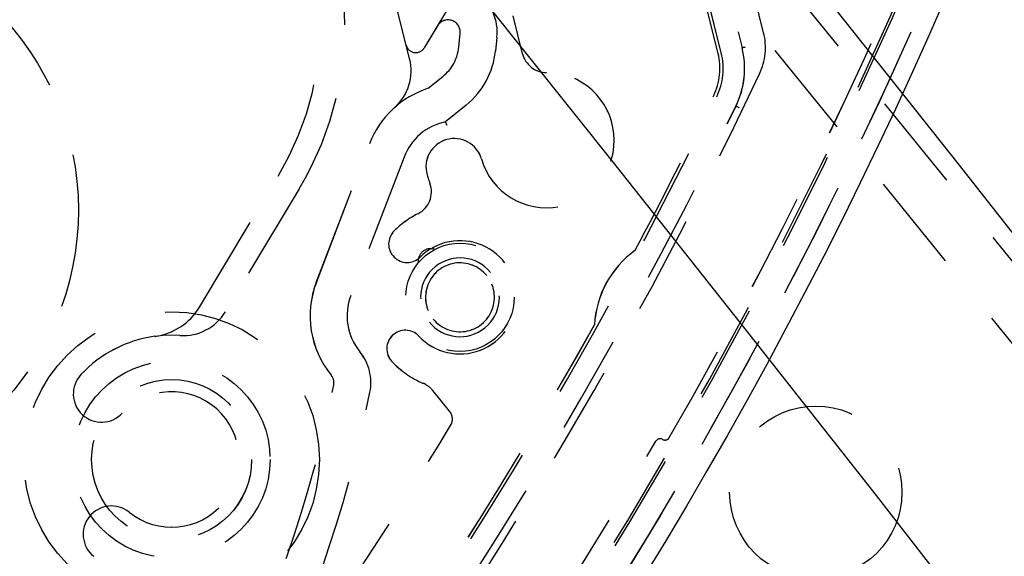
# Model space of a CAD drawing. Extents: x -7591 to -2491, y 6498 to 10061.
# Tile 115 of 125: x -3450 to -3410, y 8411 to 8433. Entities that reach past the tile are written whole.
import ezdxf

# ---------------------------------------------------------------- set-up
doc = ezdxf.new("R2010")
doc.units = 0
doc.header["$MEASUREMENT"] = 0
doc.linetypes.add('HIDDEN', pattern=[7, 4, -3])
doc.layers.get('0').update_dxf_attribs({"linetype": 'CONTINUOUS'})
doc.layers.add('LE_HIDDEN', color=7, linetype='CONTINUOUS')

msp = doc.modelspace()

# ---------------------------------------------------------------- linework, layer by layer
for points in [[(-3319.187, 8334.814, 0.111006), (-4057.655, 9007.303, 0.000315), (-4060.148, 9008.72, 0.005079), (-4100.612, 9031.15, 0.000315), (-4103.135, 9032.513, 0.252871), (-6267.968, 9031.15, 0.005079), (-6308.432, 9008.72, 0.111325), (-7049.393, 8334.814)], [(-3406.834, 8448.295, -0.288392), (-3562.097, 8322.565, -0.257807), (-3566.129, 8324.201), (-3580.399, 8341.823, -0.257806), (-3581.161, 8346.107, -0.288392), (-3425.898, 8471.837, -0.257808), (-3421.866, 8470.201), (-3407.596, 8452.579, -0.257806), (-3406.834, 8448.295)]]:
    msp.add_lwpolyline(points, format="xyb")
for radius, start, end in [(2396.874, 31.73211, 148.26789), (2391.874, 31.73211, 148.26789), (2372, 31.75, 148.25), (2370, 31.798351, 148.201649), (2345, 32.749986, 147.249993), (2266.165, 35.008825, 144.991175), (2258.065, 35.008857, 144.991143), (2247.115, 35.0089, 144.9911)]:
    msp.add_arc((-5184.29, 7028.429), radius, start, end)
at = {"layer": 'LE_HIDDEN', "color": 1, "linetype": 'HIDDEN'}
for p, q in [((-3399.031, 8410.408), (-3461.334, 8487.345)), ((-3421.412, 8431.901), (-3424.914, 8445.949)), ((-3421.411, 8431.901), (-3424.914, 8445.949)), ((-3419.689, 8432.722), (-3420.272, 8435.059)), ((-3419.689, 8432.722), (-3420.272, 8435.059)), ((-3421.538, 8431.869), (-3422.213, 8434.575)), ((-3421.538, 8431.869), (-3422.212, 8434.575)), ((-3432.578, 8433.605), (-3433.478, 8432.106)), ((-3432.577, 8433.605), (-3433.478, 8432.106)), ((-3429.484, 8431.864), (-3429.867, 8433.401)), ((-3429.483, 8431.864), (-3429.867, 8433.401)), ((-3432.075, 8432.129), (-3432.016, 8432.689)), ((-3432.075, 8432.129), (-3432.016, 8432.689)), ((-3434.07, 8431.659), (-3434.209, 8432.216)), ((-3434.07, 8431.659), (-3434.209, 8432.216)), ((-3434.299, 8427.671), (-3436.46, 8422.04)), ((-3434.298, 8427.671), (-3436.46, 8422.04)), ((-3442.608, 8421.575), (-3439.414, 8426.891)), ((-3442.608, 8421.575), (-3439.414, 8426.891)), ((-3438.557, 8426.376), (-3441.556, 8421.385)), ((-3438.557, 8426.376), (-3441.556, 8421.385)), ((-3432.445, 8417.338), (-3433.13, 8418.184)), ((-3432.445, 8417.338), (-3433.13, 8418.184))]:
    msp.add_line(p, q, dxfattribs=at)
for points in [[(-5182.29, 9290.46), (-5182.29, 9371.428, -0.254675), (-3214.819, 8297.613), (-3480.587, 8126.665, 0.078205), (-3900.248, 8596.856), (-3840.141, 8670.423, 0.172955), (-5182.29, 9150.428), (-5182.29, 9191.396), (-5164.29, 9191.396), (-5164.29, 9193.396), (-5184.29, 9193.429), (-5204.29, 9193.396), (-5204.29, 9191.396), (-5186.29, 9191.396), (-5186.29, 9150.428, 0.172955), (-6528.439, 8670.424)], [(-3580.34, 8342.484, -0.26714), (-3580.755, 8345.079, -0.291142), (-3424.762, 8471.251)], [(-3480.664, 8450.116, -0.04931), (-3446.952, 8462.02, -0.175441), (-3444.583, 8461.767), (-3431.4, 8455.337, -0.094659), (-3424.116, 8446.342), (-3420.568, 8432.111, -0.175441), (-3420.813, 8429.741, -0.04931), (-3439.466, 8399.241)], [(-3480.663, 8450.116, -0.04931), (-3446.952, 8462.02, -0.175441), (-3444.582, 8461.767), (-3431.399, 8455.337, -0.094659), (-3424.116, 8446.342), (-3420.567, 8432.111, -0.175441), (-3420.812, 8429.741, -0.04931), (-3439.466, 8399.241)], [(-3408.377, 8451.33, -0.257807), (-3408.088, 8449.707), (-3408.389, 8448.826, -0.288476), (-3562.352, 8324.19), (-3563.22, 8324.086, -0.257723), (-3564.747, 8324.706), (-3579.617, 8343.069)], [(-3408.377, 8451.33, -0.257807), (-3408.088, 8449.707), (-3408.389, 8448.826, -0.288476), (-3562.351, 8324.19), (-3563.22, 8324.086, -0.257723), (-3564.747, 8324.706), (-3579.617, 8343.069)], [(-3432.942, 8432.999), (-3433.478, 8432.106, -0.668179), (-3434.209, 8432.216), (-3436.677, 8442.113, -0.668178), (-3436.083, 8442.552), (-3435.194, 8442.018)], [(-3432.941, 8432.999), (-3433.478, 8432.106, -0.668179), (-3434.209, 8432.216), (-3436.676, 8442.113, -0.668178), (-3436.082, 8442.552), (-3435.193, 8442.018)], [(-3433.941, 8437.34), (-3433.257, 8434.598, -0.564848), (-3430.524, 8432.533), (-3430.583, 8431.972, -0.198912), (-3431.772, 8429.782), (-3432.616, 8429.099)], [(-3433.941, 8437.34), (-3433.257, 8434.598, -0.564848), (-3430.524, 8432.533), (-3430.583, 8431.972, -0.198912), (-3431.772, 8429.782), (-3432.616, 8429.099)], [(-3419.689, 8432.722, -0.173187), (-3419.855, 8431.048, -0.053212), (-3439.977, 8398.075, -0.351559), (-3440.585, 8397.926)], [(-3419.689, 8432.722, -0.173187), (-3419.855, 8431.048, -0.053212), (-3439.977, 8398.075, -0.351559), (-3440.584, 8397.926)], [(-3437.258, 8418.814, -0.268832), (-3437.861, 8422.577), (-3435.699, 8428.208, -0.22718), (-3433.313, 8430.464), (-3432.716, 8430.948)], [(-3437.258, 8418.814, -0.268832), (-3437.86, 8422.577), (-3435.699, 8428.208, -0.22718), (-3433.313, 8430.464), (-3432.716, 8430.948)], [(-3433.269, 8420.964, -1), (-3430.782, 8422.977, -0.999999), (-3433.269, 8420.964)], [(-3433.269, 8420.964, -1), (-3430.782, 8422.977, -0.999999), (-3433.269, 8420.964)], [(-3433.114, 8421.089, -1.000002), (-3430.938, 8422.852, -1.000001), (-3433.114, 8421.089)], [(-3433.113, 8421.089, -1.000002), (-3430.937, 8422.852, -1.000001), (-3433.113, 8421.089)], [(-3436.096, 8419.762, -0.223163), (-3435.683, 8418.112, -0.07165), (-3440.544, 8404.255, -0.226784), (-3441.923, 8403.219)], [(-3436.095, 8419.762, -0.223163), (-3435.683, 8418.112, -0.07165), (-3440.543, 8404.255, -0.226784), (-3441.923, 8403.219)], [(-3432.445, 8417.338, -0.316285), (-3432.406, 8416.764, -0.022123), (-3441.136, 8403.694, -0.206042), (-3441.477, 8403.494)], [(-3432.445, 8417.338, -0.316285), (-3432.406, 8416.764, -0.022123), (-3441.136, 8403.694, -0.206042), (-3441.477, 8403.494)]]:
    msp.add_lwpolyline(points, format="xyb", dxfattribs=at)
for points in [[(-3630.378, 8351.099), (-3463.292, 8486.403), (-3400.36, 8408.688), (-3567.446, 8273.384), (-3632.266, 8353.43), (-3554.552, 8416.362), (-3552.664, 8414.031)], [(-3420.568, 8432.111), (-3420.565, 8432.112), (-3420.556, 8432.114), (-3420.543, 8432.117), (-3420.525, 8432.122), (-3420.503, 8432.127), (-3420.478, 8432.133), (-3420.45, 8432.14), (-3420.422, 8432.147)], [(-3420.567, 8432.111), (-3420.564, 8432.112), (-3420.556, 8432.114), (-3420.543, 8432.117), (-3420.525, 8432.122), (-3420.503, 8432.127), (-3420.477, 8432.133), (-3420.45, 8432.14), (-3420.422, 8432.147)], [(-3420.813, 8429.741), (-3420.81, 8429.739), (-3420.802, 8429.736), (-3420.79, 8429.73), (-3420.773, 8429.722), (-3420.753, 8429.712), (-3420.729, 8429.7), (-3420.704, 8429.688), (-3420.678, 8429.675)], [(-3420.812, 8429.741), (-3420.81, 8429.739), (-3420.802, 8429.736), (-3420.79, 8429.73), (-3420.773, 8429.722), (-3420.752, 8429.712), (-3420.729, 8429.7), (-3420.704, 8429.688), (-3420.677, 8429.675)], [(-3443.403, 8420.419), (-3443.961, 8420.426), (-3444.416, 8420.385)], [(-3443.403, 8420.419), (-3443.961, 8420.426), (-3444.416, 8420.385)]]:
    msp.add_lwpolyline(points, dxfattribs=at)
for centre, radius in [((-3459.026, 8425.519), 11.5), ((-3459.026, 8425.519), 11.5), ((-3432.026, 8421.97), 2.2), ((-3432.025, 8421.97), 2.2), ((-3443.739, 8415.381), 6), ((-3443.739, 8415.381), 4), ((-3443.739, 8415.381), 3.25), ((-3443.738, 8415.381), 3.25), ((-3417.571, 8414.052), 3.5)]:
    msp.add_circle(centre, radius, dxfattribs=at)
for centre, radius, start, end in [((-5184.29, 7028.429), 2343, 32.798895, 89.951085), ((-5184.29, 7028.429), 2341, 33.798936, 50.781029), ((-5184.29, 7028.429), 2341, 33.798936, 50.781029), ((-5184.291, 7028.429), 2345, 34.270151, 50.309805), ((-3403.6, 8285.569), 186.884, 96.82583, 161.19215), ((-3403.6, 8285.569), 185.953, 96.82583, 161.19215), ((-3403.6, 8285.569), 185.953, 96.82583, 161.19215), ((-3403.6, 8285.569), 185.849, 96.82583, 161.19215), ((-3403.6, 8285.569), 185.849, 96.82583, 161.19215), ((-3584.394, 8508.832), 186.884, -83.43195, -18.50205), ((-3584.394, 8508.832), 185.849, -83.19221, -18.82589), ((-3584.394, 8508.832), 185.849, -83.19221, -18.82589), ((-3584.394, 8508.832), 186.884, -83.19221, -18.82589), ((-3449.7, 8433.071), 13, -31, 109), ((-3449.7, 8433.071), 13, -31, 109), ((-3449.7, 8433.071), 12, -31, 109), ((-3449.7, 8433.071), 12, -31, 109), ((-3584.396, 8508.832), 185.6, -29.91447, -20.40055), ((-3584.395, 8508.832), 185.6, -29.91447, -20.40055), ((-3432.513, 8432.742), 0.5, -6.0001, 149), ((-3432.513, 8432.742), 0.5, -6.0001, 149), ((-3433.821, 8432.312), 1.756, -51, -6), ((-3433.821, 8432.312), 1.756, -51, -6), ((-3428.513, 8432.106), 1, -166, -89.9559), ((-3428.513, 8432.106), 1, -166, -89.9559), ((-3423.964, 8431.264), 2.5, -25.8035, 14), ((-3423.963, 8431.264), 2.5, -25.8035, 14), ((-3423.964, 8431.264), 2.63, -25.804, 14), ((-3423.963, 8431.264), 2.63, -25.804, 14), ((-3436.011, 8431.176), 2, -48.2826, 14), ((-3436.011, 8431.176), 2, -48.2826, 14), ((-3428.51, 8428.356), 2.75, -163.8502, 90.0441), ((-3428.51, 8428.356), 2.75, -163.8502, 90.0441), ((-3584.397, 8508.833), 180.831, -36.75551, -25.80349), ((-3584.396, 8508.833), 180.831, -36.75551, -25.80349), ((-3584.391, 8508.83), 180.694, -28.04231, -25.80349), ((-3584.39, 8508.83), 180.694, -28.04231, -25.80349), ((-3432.151, 8426.846), 2.3, 101.6505, 159), ((-3432.151, 8426.846), 2.3, 101.6505, 159), ((-3448.185, 8421.724), 17.227, 24.8331, 25.3471), ((-3448.184, 8421.724), 17.227, 24.8331, 25.3471), ((-3432.257, 8427.271), 1.15, 16.1498, -163.8504), ((-3432.256, 8427.271), 1.15, 16.1498, -163.8504), ((-3434.185, 8426.257), 1, -63.2644, 20.2924), ((-3434.185, 8426.257), 1, -63.2644, 20.2924), ((-3428.51, 8428.355), 5.05, -163.8504, -159.7076), ((-3428.51, 8428.355), 5.05, -163.8504, -159.7076), ((-3432.026, 8421.97), 3.8, 116.7356, 134.7648), ((-3432.025, 8421.97), 3.8, 116.7356, 134.7648), ((-3434.173, 8424.136), 0.75, 134.7648, -45.2352), ((-3434.173, 8424.136), 0.75, 134.7648, -45.2352), ((-3432.026, 8421.97), 2.3, -136.7649, 134.7648), ((-3432.025, 8421.97), 2.3, -136.7649, 134.7648), ((-3433.221, 8423.447), 0.5, 70.0498, -172.0499), ((-3433.221, 8423.447), 0.5, 70.0498, -172.0499), ((-3422.568, 8420.638), 4, 125.8395, 176.981), ((-3422.567, 8420.638), 4, 125.8395, 176.981), ((-3434.313, 8421.215), 2.3, 159, -140.8113), ((-3434.313, 8421.215), 2.3, 159, -140.8113), ((-3444.751, 8422.862), 2.5, -82.2912, -31), ((-3444.751, 8422.862), 2.5, -82.2912, -31), ((-3443.27, 8422.415), 2, -93.8096, -31), ((-3443.27, 8422.415), 2, -93.8096, -31), ((-3584.397, 8508.833), 180.701, -36.75563, -29.13718), ((-3584.396, 8508.833), 180.701, -36.75563, -29.13718), ((-3434.248, 8419.881), 0.75, 43.2351, -136.765), ((-3434.247, 8419.881), 0.75, 43.2351, -136.765), ((-3443.739, 8415.381), 5.05, 97.7088, 136.8501), ((-3443.738, 8415.381), 5.05, 97.7088, 136.8501), ((-3432.026, 8421.97), 3.8, -136.765, -113.0836), ((-3432.025, 8421.97), 3.8, -136.765, -113.0836), ((-3446.584, 8418.048), 1.15, 136.8501, -43.1499), ((-3446.584, 8418.048), 1.15, 136.8501, -43.1499), ((-3437.646, 8418.498), 0.5, -11.1319, 39.1887), ((-3437.645, 8418.498), 0.5, -11.1319, 39.1887), ((-3486.214, 8428.055), 50, -27.5247, -11.1318), ((-3486.214, 8428.055), 50, -27.5247, -11.1318), ((-3433.908, 8417.555), 1, 39, 66.9164), ((-3433.907, 8417.555), 1, 39, 66.9164), ((-3443.739, 8415.381), 2.75, -128.8502, 136.8501), ((-3443.738, 8415.381), 2.75, -128.8502, 136.8501), ((-3423.896, 8416.026), 0.2, 60.0237, 149.9619), ((-3423.896, 8416.026), 0.2, 60.0237, 149.9619), ((-3423.696, 8416.372), 0.2, -119.9763, -29.9145), ((-3423.696, 8416.372), 0.2, -119.9763, -29.9145), ((-3584.396, 8508.832), 185.2, -38.92507, -30.03808), ((-3584.395, 8508.832), 185.2, -38.92507, -30.03808), ((-3446.185, 8412.343), 1.15, 51.1498, -128.8502), ((-3446.185, 8412.343), 1.15, 51.1498, -128.8502)]:
    msp.add_arc(centre, radius, start, end, dxfattribs=at)

doc.saveas('drawing.dxf')
